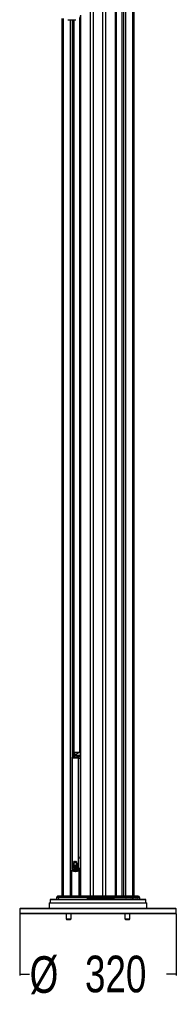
# Paper-space layout '2.5M DUO Surface Plate' of a CAD drawing. Header units: millimetres. Extents: x 20 to 18989, y 40 to 15016.
# Tile 84 of 109: x 18049 to 18689, y 1749 to 5780. Entities that reach past the tile are written whole.
import ezdxf

# ---------------------------------------------------------------- set-up
doc = ezdxf.new("R2010")
doc.units = ezdxf.units.MM
doc.layers.add('COMPONENT_GEOMETRY', color=7, linetype='Continuous')
doc.styles.add('SLDTEXTSTYLE1', font='TXT', dxfattribs={"width": 0.75})
doc.dimstyles.new('SLDDIMSTYLE1', dxfattribs={"dimtxt": 150, "dimasz": 6.604, "dimexe": 0, "dimexo": 0.0625, "dimgap": 37.5, "dimtad": 0, "dimtih": 1, "dimtoh": 1, "dimdec": 1, "dimlfac": 0.5, "dimrnd": 1e-09, "dimzin": 12, "dimdsep": 46, "dimtxsty": 'SLDTEXTSTYLE1', "dimsah": 1, "dimcen": 0.09, "dimadec": 0, "dimazin": 3, "dimtfac": 1, "dimtdec": 1, "dimtofl": 0, "dimtmove": 0, "dimatfit": 3, "dimfxl": 1, "dimfrac": 2, "dimtolj": 1, "dimtzin": 12, "dimarcsym": 0})

# ---------------------------------------------------------------- blocks, each defined once
blk = doc.blocks.new('_D_12')
at = {"layer": 'COMPONENT_GEOMETRY', "color": 7, "ltscale": 2}
for p, q in [((18048.6, 2119), (18048.6, 1866.1)), ((18688.6, 2119), (18688.6, 1866.1)), ((18048.6, 1872.5), (18089.2, 1872.5)), ((18688.6, 1872.5), (18647.9, 1872.5))]:
    blk.add_line(p, q, dxfattribs=at)
for points in [[(18048.6, 1872.5), (18055.2, 1871.5), (18055.2, 1873.5)], [(18688.6, 1872.5), (18681.9, 1873.5), (18681.9, 1871.5)]]:
    blk.add_solid(points, dxfattribs=at)
at = {"layer": 'COMPONENT_GEOMETRY', "color": 7, "ltscale": 2, "char_height": 150, "attachment_point": 1, "style": 'SLDTEXTSTYLE1'}
for s, insert in [('%%c', (18089.2, 1945.6)), ('320', (18315.4, 1947.9))]:
    blk.add_mtext(s, dxfattribs=dict(at, insert=insert))

psp = doc.layouts.new('2.5M DUO Surface Plate')

# ---------------------------------------------------------------- linework, layer by layer
at = {"color": 8, "linetype": 'Continuous', "lineweight": 25, "ltscale": 2}
for p, q in [((18337.5, 2191.49), (18337.5, 7939.49)), ((18348.58, 7939.49), (18348.58, 2191.49)), ((18388.53, 2191.49), (18388.53, 7939.49)), ((18399.6, 7939.49), (18399.6, 2191.49)), ((18439.7, 2191.49), (18439.7, 7939.49)), ((18466.66, 7939.49), (18466.66, 2191.49)), ((18474.44, 2191.49), (18474.44, 7939.49)), ((18480.62, 7939.49), (18480.62, 2191.49)), ((18511.1, 2191.49), (18511.1, 7939.49)), ((18442.98, 6551.97), (18442.98, 2191.49)), ((18226, 5783.91), (18226, 2191.49)), ((18256.49, 2191.49), (18256.49, 5779.56)), ((18262.66, 5779.56), (18262.66, 2761.38)), ((18270.44, 2768.25), (18270.44, 5779.56)), ((18294.12, 2780.49), (18294.12, 5788.89)), ((18297.4, 5797.77), (18297.4, 2191.49)), ((18261.59, 2756.57), (18262.9, 2756.57)), ((18271.6, 2779.49), (18270.87, 2779.49)), ((18271.6, 2768.84), (18271.6, 2779.49)), ((18292.41, 2779.49), (18272.99, 2779.49)), ((18272.99, 2779.49), (18272.99, 2769.56)), ((18296.02, 2779.53), (18292.99, 2779.53)), ((18296.02, 2780.33), (18294.2, 2780.05)), ((18294.68, 2767.32), (18296.02, 2768)), ((18261.59, 2347.5), (18262.9, 2347.5)), ((18295.59, 2347.5), (18296.02, 2353.98)), ((18262.57, 2297.81), (18263.82, 2297.22)), ((18262.66, 2303.03), (18262.66, 2297.99)), ((18272.28, 2330.63), (18272.16, 2330.63)), ((18276.39, 2333.51), (18276.25, 2333.51)), ((18260.03, 2295.96), (18260.54, 2295.96)), ((18260.54, 2295.96), (18260.54, 2191.49)), ((18291.28, 2191.49), (18291.28, 2295.96)), ((18293.93, 2295.96), (18293.93, 2191.49)), ((18563.42, 2177.52), (18173.68, 2177.52)), ((18436.37, 2179.46), (18412.76, 2179.46)), ((18484.08, 2179.46), (18482.15, 2179.46)), ((18503.71, 2179.46), (18503, 2179.46)), ((18513.61, 2179.46), (18507.72, 2179.46)), ((18525, 2179.46), (18523.32, 2179.46)), ((18530.88, 2179.46), (18532.68, 2179.46)), ((18536.9, 2179.46), (18538.2, 2179.46))]:
    psp.add_line(p, q, dxfattribs=at)
at = {"color": 7, "linetype": 'Continuous', "lineweight": 25, "ltscale": 2}
for p, q in [((18441.09, 2191.49), (18441.09, 7939.49)), ((18466.23, 7939.49), (18466.23, 2191.49)), ((18514.45, 7939.49), (18514.45, 2191.49)), ((18222.66, 2191.49), (18222.66, 5785.05)), ((18245.82, 5779.56), (18277.39, 5779.56)), ((18270.87, 2768.46), (18270.87, 5779.56)), ((18296.02, 5794.7), (18296.02, 2191.49)), ((18261.59, 2756.57), (18261.59, 2347.5)), ((18262.9, 2756.57), (18262.9, 2347.5)), ((18287.38, 2776.95), (18268.15, 2767.07)), ((18292.99, 2779.53), (18269.23, 2767.32)), ((18294.68, 2767.32), (18269.23, 2767.32)), ((18270.87, 2780.49), (18272.3, 2780.49)), ((18271.6, 2779.49), (18272.99, 2779.49)), ((18272.3, 2780.49), (18296.02, 2780.49)), ((18288.68, 2756.57), (18295.59, 2756.57)), ((18288.68, 2347.5), (18288.68, 2756.57)), ((18291.35, 2778.99), (18289.99, 2778.99)), ((18291.91, 2779.28), (18290.86, 2778.74)), ((18293.41, 2779.92), (18291.91, 2779.28)), ((18295.59, 2756.57), (18295.59, 2347.5)), ((18295.59, 2347.5), (18288.68, 2347.5)), ((18267.66, 2298.21), (18261.95, 2297.96)), ((18266.02, 2316.59), (18266.04, 2316.59)), ((18266.03, 2319.01), (18266.17, 2319.01)), ((18266.03, 2319.01), (18266.05, 2319.01)), ((18266.04, 2316.59), (18266.05, 2319.01)), ((18270.67, 2318.72), (18266.04, 2316.59)), ((18266.05, 2319.01), (18270.24, 2319.67)), ((18266.12, 2319.8), (18266.5, 2322.11)), ((18270.24, 2319.67), (18266.12, 2319.8)), ((18266.12, 2315.6), (18270.67, 2318.72)), ((18266.59, 2312.93), (18266.12, 2315.6)), ((18266.16, 2316.59), (18266.3, 2316.59)), ((18266.17, 2319.01), (18266.18, 2319.01)), ((18266.38, 2315.6), (18266.24, 2315.6)), ((18266.49, 2322.11), (18266.5, 2322.11)), ((18266.5, 2322.11), (18269.82, 2321.02)), ((18266.58, 2312.93), (18266.59, 2312.93)), ((18271.19, 2317.96), (18266.59, 2312.93)), ((18266.63, 2322.11), (18266.78, 2322.11)), ((18269.82, 2321.02), (18266.69, 2322.85)), ((18266.73, 2312.93), (18266.87, 2312.93)), ((18266.85, 2311.98), (18271.19, 2317.96)), ((18267.95, 2309.31), (18266.85, 2311.98)), ((18266.86, 2311.98), (18266.85, 2311.98)), ((18267.14, 2311.98), (18267, 2311.98)), ((18270.31, 2306.13), (18268.48, 2308.39)), ((18268.53, 2308.39), (18268.48, 2308.39)), ((18268.66, 2319.61), (18268.8, 2319.61)), ((18268.81, 2308.39), (18268.67, 2308.39)), ((18268.83, 2334.32), (18269.45, 2333.76)), ((18268.97, 2334.32), (18269.37, 2333.95)), ((18269.9, 2321.02), (18269.82, 2321.02)), ((18270.33, 2319.67), (18270.24, 2319.67)), ((18270.25, 2319.64), (18270.61, 2319.67)), ((18270.77, 2318.72), (18270.67, 2318.72)), ((18273.56, 2304.17), (18271.09, 2305.46)), ((18271.2, 2305.46), (18271.09, 2305.46)), ((18271.11, 2317.51), (18271.44, 2317.96)), ((18271.3, 2317.96), (18271.19, 2317.96)), ((18271.48, 2305.46), (18271.34, 2305.46)), ((18271.8, 2317.27), (18271.68, 2317.27)), ((18271.73, 2316.65), (18271.94, 2317.27)), ((18272.16, 2330.63), (18274.93, 2331.79)), ((18272.54, 2316.69), (18272.41, 2316.69)), ((18272.76, 2316.1), (18272.82, 2316.69)), ((18273.05, 2332.74), (18273.19, 2332.74)), ((18273.49, 2316.08), (18273.36, 2316.08)), ((18274.62, 2316.55), (18274.76, 2316.55)), ((18274.76, 2316.08), (18274.62, 2316.08)), ((18277.55, 2304.12), (18274.62, 2303.93)), ((18274.76, 2303.93), (18274.62, 2303.93)), ((18274.97, 2329.93), (18274.78, 2329.93)), ((18275.07, 2331.79), (18274.93, 2331.79)), ((18275.04, 2329.92), (18275.33, 2329.85)), ((18276.53, 2333.51), (18275.96, 2333.26)), ((18276.39, 2316.37), (18276.25, 2316.37)), ((18277.71, 2333.62), (18276.67, 2333.51)), ((18278.08, 2317.82), (18277.95, 2317.82)), ((18281.51, 2306.57), (18278.57, 2304.49)), ((18278.7, 2304.49), (18278.84, 2304.49)), ((18278.84, 2304.49), (18278.98, 2304.49)), ((18279.06, 2320.47), (18279.2, 2320.47)), ((18279.22, 2331.2), (18279.1, 2331.2)), ((18279.2, 2320.47), (18279.35, 2320.47)), ((18279.33, 2328.66), (18279.21, 2328.66)), ((18279.44, 2330.35), (18279.56, 2330.35)), ((18284.51, 2311.48), (18282.41, 2307.6)), ((18285, 2313.09), (18285.01, 2313.09)), ((18285.59, 2317.96), (18285.01, 2313.09)), ((18285.2, 2320.5), (18285.77, 2319.41)), ((18285.49, 2319.41), (18285.52, 2319.41)), ((18285.56, 2317.96), (18285.59, 2317.96)), ((18291.86, 2298.24), (18291.4, 2298.74)), ((18296.02, 2298.09), (18292.54, 2297.96)), ((18260.03, 2295.96), (18260.03, 2191.49)), ((18279.03, 2295.49), (18280.46, 2295.49)), ((18285.68, 2295.83), (18286.87, 2295.38)), ((18291.28, 2295.96), (18293.93, 2295.96)), ((18173.68, 2177.52), (18173.34, 2164.49)), ((18174.68, 2178.49), (18562.42, 2178.49)), ((18196, 2179.05), (18196, 2178.49)), ((18196.09, 2178.99), (18196.09, 2178.49)), ((18199.15, 2186.56), (18198.9, 2179.46)), ((18198.9, 2179.46), (18206.22, 2179.46)), ((18206.43, 2186.56), (18199.15, 2186.56)), ((18202.73, 2190.91), (18199.73, 2187.9)), ((18199.73, 2187.9), (18206.92, 2187.9)), ((18209.42, 2190.91), (18202.73, 2190.91)), ((18204.15, 2191.49), (18210.59, 2191.49)), ((18206.43, 2186.56), (18206.22, 2179.46)), ((18206.22, 2179.46), (18324.34, 2179.46)), ((18324.48, 2186.56), (18206.43, 2186.56)), ((18209.42, 2190.91), (18206.92, 2187.9)), ((18206.92, 2187.9), (18324.8, 2187.9)), ((18326.46, 2190.91), (18209.42, 2190.91)), ((18210.59, 2191.49), (18327.25, 2191.49)), ((18324.48, 2186.56), (18324.34, 2179.46)), ((18348.58, 2179.46), (18324.34, 2179.46)), ((18324.48, 2186.56), (18348.58, 2186.56)), ((18326.46, 2190.91), (18324.8, 2187.9)), ((18348.58, 2187.9), (18324.8, 2187.9)), ((18326.46, 2190.91), (18348.58, 2190.91)), ((18348.58, 2191.49), (18327.25, 2191.49)), ((18388.53, 2191.49), (18348.58, 2191.49)), ((18348.58, 2190.91), (18348.58, 2187.9)), ((18348.58, 2190.91), (18388.53, 2190.91)), ((18388.53, 2187.9), (18348.58, 2187.9)), ((18348.58, 2186.56), (18348.58, 2179.46)), ((18348.58, 2186.56), (18388.53, 2186.56)), ((18388.53, 2179.46), (18348.58, 2179.46)), ((18409.86, 2191.49), (18388.53, 2191.49)), ((18388.53, 2190.91), (18388.53, 2187.9)), ((18388.53, 2190.91), (18410.64, 2190.91)), ((18412.3, 2187.9), (18388.53, 2187.9)), ((18388.53, 2186.56), (18388.53, 2179.46)), ((18388.53, 2186.56), (18412.63, 2186.56)), ((18412.76, 2179.46), (18388.53, 2179.46)), ((18526.51, 2191.49), (18409.86, 2191.49)), ((18410.64, 2190.91), (18412.3, 2187.9)), ((18410.64, 2190.91), (18527.69, 2190.91)), ((18530.19, 2187.9), (18412.3, 2187.9)), ((18412.63, 2186.56), (18412.76, 2179.46)), ((18412.63, 2186.56), (18530.67, 2186.56)), ((18436.86, 2178.99), (18436.86, 2178.49)), ((18442.21, 2179.05), (18442.21, 2178.49)), ((18443.85, 2179.05), (18443.85, 2178.49)), ((18445.68, 2179.05), (18445.68, 2178.49)), ((18448.28, 2179.05), (18448.28, 2178.49)), ((18451.75, 2179.05), (18451.75, 2178.49)), ((18451.84, 2178.99), (18451.84, 2179.05)), ((18454.95, 2178.49), (18454.95, 2179.05)), ((18459.74, 2178.49), (18459.74, 2179.05)), ((18464.7, 2178.49), (18464.7, 2179.05)), ((18468.85, 2178.49), (18468.85, 2179.05)), ((18471.13, 2178.49), (18471.13, 2179.05)), ((18471.3, 2178.49), (18471.3, 2179.05)), ((18475.1, 2179.05), (18475.1, 2178.49)), ((18480.05, 2178.49), (18480.05, 2179.05)), ((18480.38, 2178.99), (18482.03, 2178.99)), ((18482.03, 2178.99), (18482.03, 2178.49)), ((18482.03, 2178.99), (18484.01, 2178.99)), ((18484.01, 2178.99), (18484.01, 2178.49)), ((18484.01, 2178.99), (18486.05, 2178.99)), ((18486.05, 2178.99), (18486.05, 2178.49)), ((18486.05, 2178.99), (18488.03, 2178.99)), ((18486.17, 2179.05), (18486.17, 2178.99)), ((18488.03, 2178.99), (18488.03, 2178.49)), ((18491.91, 2178.99), (18491.91, 2178.49)), ((18494.39, 2178.99), (18494.39, 2178.49)), ((18498.67, 2178.99), (18499.34, 2178.99)), ((18498.68, 2178.49), (18498.68, 2179.05)), ((18499.34, 2178.99), (18499.34, 2178.49)), ((18500.16, 2178.99), (18500.16, 2178.49)), ((18500.16, 2178.99), (18501.39, 2178.99)), ((18501.39, 2178.99), (18501.39, 2178.49)), ((18502.14, 2178.99), (18502.23, 2178.99)), ((18502.23, 2178.99), (18502.23, 2178.49)), ((18502.23, 2178.99), (18502.58, 2178.99)), ((18502.58, 2178.99), (18502.58, 2178.49)), ((18504, 2178.99), (18504, 2178.49)), ((18506.35, 2178.99), (18506.35, 2178.49)), ((18507.12, 2178.49), (18507.12, 2179.05)), ((18507.42, 2178.99), (18510.92, 2178.99)), ((18510.92, 2178.99), (18510.92, 2178.49)), ((18510.92, 2178.99), (18512.46, 2178.99)), ((18512.46, 2178.99), (18512.46, 2178.49)), ((18512.64, 2178.49), (18512.64, 2178.99)), ((18512.69, 2178.99), (18514.89, 2178.99)), ((18514, 2179.05), (18514, 2178.99)), ((18514.74, 2179.05), (18514.74, 2178.99)), ((18514.89, 2178.99), (18514.89, 2178.49)), ((18515.58, 2178.99), (18515.58, 2178.49)), ((18515.58, 2178.99), (18517.19, 2178.99)), ((18517.19, 2178.99), (18517.19, 2178.49)), ((18518.56, 2179.05), (18518.56, 2178.49)), ((18522.53, 2178.49), (18522.53, 2179.05)), ((18522.88, 2178.99), (18526.8, 2178.99)), ((18526.51, 2191.49), (18532.95, 2191.49)), ((18526.8, 2178.99), (18526.8, 2178.49)), ((18526.8, 2178.99), (18527.21, 2178.99)), ((18527.21, 2178.99), (18527.21, 2178.49)), ((18527.21, 2178.99), (18527.6, 2178.99)), ((18527.6, 2178.99), (18527.6, 2178.49)), ((18527.69, 2190.91), (18530.19, 2187.9)), ((18534.37, 2190.91), (18527.69, 2190.91)), ((18528.45, 2178.49), (18528.45, 2179.05)), ((18530.19, 2187.9), (18537.37, 2187.9)), ((18530.67, 2186.56), (18530.88, 2179.46)), ((18537.96, 2186.56), (18530.67, 2186.56)), ((18533.38, 2178.99), (18533.38, 2178.49)), ((18534.37, 2190.91), (18537.37, 2187.9)), ((18535.3, 2178.49), (18535.3, 2179.05)), ((18537.96, 2186.56), (18538.2, 2179.46)), ((18541.1, 2178.49), (18541.1, 2179.05)), ((18563.76, 2164.49), (18563.42, 2177.52)), ((18051.55, 2142.49), (18048.55, 2139.49)), ((18048.55, 2139.49), (18048.55, 2121.49)), ((18688.55, 2139.49), (18048.55, 2139.49)), ((18051.55, 2142.49), (18685.55, 2142.49)), ((18170.55, 2164.49), (18168.55, 2162.49)), ((18168.55, 2162.49), (18168.55, 2142.49)), ((18568.55, 2162.49), (18168.55, 2162.49)), ((18170.55, 2164.49), (18566.55, 2164.49)), ((18568.55, 2162.49), (18566.55, 2164.49)), ((18568.55, 2142.49), (18568.55, 2162.49)), ((18688.55, 2139.49), (18685.55, 2142.49)), ((18688.55, 2121.49), (18688.55, 2139.49)), ((18048.55, 2121.49), (18051.55, 2118.49)), ((18048.55, 2121.49), (18688.55, 2121.49)), ((18685.55, 2118.49), (18051.55, 2118.49)), ((18238.34, 2118.49), (18238.34, 2098.15)), ((18238.34, 2098.15), (18240, 2096.49)), ((18238.34, 2098.15), (18258.34, 2098.15)), ((18240, 2096.49), (18256.69, 2096.49)), ((18256.69, 2096.49), (18258.34, 2098.15)), ((18258.34, 2098.15), (18258.34, 2118.49)), ((18478.76, 2118.49), (18478.76, 2098.15)), ((18478.76, 2098.15), (18480.42, 2096.49)), ((18478.76, 2098.15), (18498.76, 2098.15)), ((18480.42, 2096.49), (18497.1, 2096.49)), ((18497.1, 2096.49), (18498.76, 2098.15)), ((18498.76, 2098.15), (18498.76, 2118.49)), ((18685.55, 2118.49), (18688.55, 2121.49))]:
    psp.add_line(p, q, dxfattribs=at)
at = {"color": 8, "linetype": 'Continuous', "lineweight": 25, "ltscale": 2, "flags": 128}
for points in [[(18268.15, 2767.07), (18268.56, 2767.23), (18269.23, 2767.32)], [(18294.68, 2767.32), (18295.4, 2767.23), (18296.02, 2767.01)], [(18261.95, 2297.96), (18262.21, 2297.94), (18262.57, 2297.81)], [(18291.28, 2295.96), (18291.2, 2296.33), (18291.17, 2296.68), (18291.2, 2297), (18291.28, 2297.28), (18291.42, 2297.51), (18291.6, 2297.68), (18291.65, 2297.71)], [(18292.67, 2298.41), (18292.35, 2298.29), (18291.86, 2298.24)], [(18293.93, 2295.96), (18293.88, 2296.44), (18293.76, 2296.9), (18293.56, 2297.3), (18293.31, 2297.62), (18293.02, 2297.84), (18292.71, 2297.95), (18292.54, 2297.96)]]:
    psp.add_lwpolyline(points, dxfattribs=at)
at = {"color": 7, "linetype": 'Continuous', "lineweight": 25, "ltscale": 2, "flags": 128}
for points in [[(18270.26, 2321.19), (18270.04, 2322.72), (18270.18, 2324.9), (18270.81, 2326.91), (18271.86, 2328.52), (18273.23, 2329.56), (18274.76, 2329.92)], [(18270.44, 2318.34), (18270.48, 2318.36), (18271.05, 2318.72)], [(18270.87, 2317.03), (18271.04, 2317.24), (18271.58, 2317.96)], [(18273.33, 2332.74), (18272.62, 2332.78), (18272.34, 2332.81)], [(18273.33, 2332.74), (18272.62, 2332.78), (18272.34, 2332.81)], [(18323.79, 2178.49), (18323.89, 2178.51), (18323.99, 2178.56), (18324.09, 2178.65), (18324.17, 2178.77), (18324.24, 2178.92), (18324.29, 2179.08), (18324.33, 2179.27), (18324.34, 2179.46)], [(18348.58, 2190.91), (18348.58, 2191.04), (18348.58, 2191.15), (18348.58, 2191.26), (18348.58, 2191.34), (18348.58, 2191.4), (18348.58, 2191.45), (18348.58, 2191.48), (18348.58, 2191.49)], [(18348.58, 2186.56), (18348.58, 2186.75), (18348.58, 2186.93), (18348.58, 2187.11), (18348.58, 2187.29), (18348.58, 2187.46), (18348.58, 2187.61), (18348.58, 2187.76), (18348.58, 2187.9)], [(18348.58, 2178.49), (18348.58, 2178.51), (18348.58, 2178.56), (18348.58, 2178.65), (18348.58, 2178.77), (18348.58, 2178.92), (18348.58, 2179.08), (18348.58, 2179.27), (18348.58, 2179.46)], [(18388.53, 2191.49), (18388.53, 2191.48), (18388.53, 2191.45), (18388.53, 2191.4), (18388.53, 2191.34), (18388.53, 2191.26), (18388.53, 2191.15), (18388.53, 2191.04), (18388.53, 2190.91)], [(18388.53, 2186.56), (18388.53, 2186.75), (18388.53, 2186.93), (18388.53, 2187.11), (18388.53, 2187.29), (18388.53, 2187.46), (18388.53, 2187.61), (18388.53, 2187.76), (18388.53, 2187.9)], [(18388.53, 2178.49), (18388.53, 2178.51), (18388.53, 2178.56), (18388.53, 2178.65), (18388.53, 2178.77), (18388.53, 2178.92), (18388.53, 2179.08), (18388.53, 2179.27), (18388.53, 2179.46)], [(18413.32, 2178.49), (18413.21, 2178.51), (18413.11, 2178.56), (18413.01, 2178.65), (18412.93, 2178.77), (18412.86, 2178.92), (18412.81, 2179.08), (18412.78, 2179.27), (18412.76, 2179.46)]]:
    psp.add_lwpolyline(points, dxfattribs=at)
at = {"color": 8, "linetype": 'Continuous', "lineweight": 25, "ltscale": 4}
for centre, radius, start, end in [((18265.01, 2761.97), 1.79, 83.79454, 140.63444), ((18289.78, 2755.51), 8.29, 41.21612, 83.93767), ((18292.96, 2777.2), 2.33, 89.43986, 116.90227), ((18294.19, 2777.63), 2.42, 89.81856, 108.79612), ((18263.13, 2299.54), 6.68, 88.55487, 99.84892), ((18268.21, 2302.02), 3.76, 158.48896, 231.72077), ((18532.03, 2179.48), 1.15, 181.43348, 206.00405)]:
    psp.add_arc(centre, radius, start, end, dxfattribs=at)
at = {"color": 7, "linetype": 'Continuous', "lineweight": 25, "ltscale": 4}
for centre, radius, start, end in [((18274.73, 2757.06), 11.64, 118.20232, 144.93845), ((18272.48, 2779.62), 0.893, 101.44244, 188.03763), ((18272.11, 2779.62), 0.89, 351.50503, 77.56937), ((18290.55, 2769.12), 9.89, 93.25692, 148.86876), ((18300.18, 2757.06), 11.64, 118.20232, 144.93845), ((18297.12, 2771.52), 9.01, 108.88183, 117.2643), ((18262.03, 2295.96), 2, 92.50059, 180), ((18262.86, 2295.46), 2.37, 96.94447, 167.85211), ((18285.54, 2317.7), 19.55, 176.16291, 183.25956), ((18261.73, 2332.53), 16.51, 285.03225, 303.19023), ((18266.15, 2332.51), 13.5, 269.49058, 288.02581), ((18284.74, 2317.79), 18.75, 166.68474, 173.83114), ((18268.8, 2338.67), 19.07, 261.84626, 274.58912), ((18259.17, 2331.05), 16.93, 294.16442, 313.26497), ((18284.64, 2317.6), 18.65, 186.15528, 194.49559), ((18285.68, 2317.7), 19.55, 176.16291, 183.25956), ((18261.88, 2332.53), 16.51, 285.03225, 303.19023), ((18266.29, 2332.51), 13.5, 269.49058, 288.02581), ((18284.88, 2317.79), 18.75, 166.68474, 173.83114), ((18268.94, 2338.67), 19.07, 261.84626, 274.58912), ((18259.31, 2331.05), 16.93, 294.16442, 313.26497), ((18284.79, 2317.6), 18.65, 186.15528, 194.49559), ((18266.43, 2332.51), 13.5, 269.49058, 288.02581), ((18269.08, 2338.55), 18.94, 261.82102, 270.029), ((18259.45, 2331.05), 16.93, 294.16442, 313.26497), ((18284.93, 2317.6), 18.65, 186.15528, 194.49559), ((18272.83, 2336.17), 15.43, 245.75182, 259.06103), ((18248.99, 2334.13), 27.56, 309.69001, 324.05736), ((18272.97, 2336.17), 15.43, 245.75182, 259.06103), ((18278.86, 2320), 12.51, 121.7828, 166.83741), ((18278.76, 2340.42), 21.33, 235.50554, 245.44773), ((18249.13, 2334.13), 27.56, 309.69001, 324.05736), ((18249.34, 2333.9), 27.24, 309.64956, 322.13314), ((18273.19, 2336.39), 15.66, 245.80833, 255.86533), ((18279.01, 2320), 12.51, 121.7828, 166.83741), ((18278.91, 2340.42), 21.33, 235.50554, 245.44773), ((18247.49, 2331), 27.15, 315.52212, 331.28047), ((18281.94, 2316.78), 15.82, 197.63703, 208.15376), ((18247.63, 2331), 27.15, 315.52212, 331.28047), ((18282.08, 2316.78), 15.82, 197.63703, 208.15376), ((18247.77, 2331), 27.15, 315.52212, 331.28047), ((18282.22, 2316.78), 15.82, 197.63703, 208.15376), ((18243.33, 2326), 29.78, 325.90295, 342.94236), ((18243.89, 2325.76), 29.29, 325.83461, 339.96793), ((18236.87, 2325.06), 35.78, 332.22683, 347.42422), ((18278.43, 2314.68), 11.73, 212.44673, 226.81506), ((18237.01, 2325.06), 35.78, 332.22683, 347.42422), ((18278.65, 2314.73), 11.82, 212.47415, 225.41544), ((18274.57, 2339.81), 8.04, 223.05158, 273.56719), ((18273.17, 2339.92), 7.17, 231.2911, 296.67785), ((18237.15, 2325.06), 35.78, 332.22683, 347.42422), ((18278.72, 2314.68), 11.73, 212.44673, 226.81506), ((18268.94, 2338.67), 19.06, 269.99633, 274.58646), ((18273.59, 2340.24), 7.5, 232.04865, 269.14678), ((18218.58, 2322.09), 54.23, 342.87642, 354.28154), ((18218.92, 2322.04), 54.02, 342.86606, 353.00598), ((18240.99, 2327.01), 32.58, 337.41829, 342.60016), ((18231.37, 2315.92), 41.17, 345.29297, 1.07423), ((18276.15, 2312), 8.2, 232.81227, 252.54633), ((18231.51, 2315.92), 41.17, 345.29297, 1.07423), ((18231.65, 2315.92), 41.17, 345.29297, 1.07423), ((18276.44, 2312), 8.2, 232.81227, 252.54633), ((18279.19, 2317.91), 14.48, 106.54274, 118.52169), ((18279.33, 2317.91), 14.48, 106.54274, 118.52169), ((18234.1, 2305.85), 40.7, 357.30619, 14.56746), ((18232.37, 2309.44), 41.66, 352.74267, 9.1805), ((18234.24, 2305.85), 40.7, 357.30619, 14.56746), ((18234.38, 2305.85), 40.7, 357.30619, 14.56746), ((18232.44, 2309.44), 41.72, 352.75002, 7.16477), ((18243.1, 2298.85), 36.05, 8.99613, 28.55309), ((18238.84, 2300.96), 38.97, 4.65728, 22.83344), ((18275.77, 2310.84), 6.98, 261.63465, 285.86361), ((18243.24, 2298.85), 36.05, 8.99613, 28.55309), ((18274.58, 2320.64), 4.1, 276.12739, 324.94858), ((18243.38, 2298.85), 36.05, 8.99613, 28.55309), ((18238.67, 2300.91), 39.29, 4.69534, 20.88787), ((18259.13, 2297.92), 25.27, 22.51979, 46.90216), ((18252.27, 2297.29), 30.75, 17.55942, 38.349), ((18259.27, 2297.92), 25.27, 22.51979, 46.90216), ((18259.41, 2297.92), 25.27, 22.51979, 46.90216), ((18252.18, 2297.19), 31, 17.60244, 37.01854), ((18269.99, 2298.56), 20.89, 44.0604, 67.21861), ((18263.42, 2296.5), 25.87, 35.37381, 55.49599), ((18270.13, 2298.56), 20.89, 44.0604, 67.21861), ((18270.27, 2298.56), 20.89, 44.0604, 67.21861), ((18263.49, 2296.44), 25.97, 35.39367, 54.83259), ((18274.89, 2312.84), 9.18, 294.50967, 316.8935), ((18276.49, 2304.18), 16.49, 56.65297, 81.03188), ((18276.63, 2304.18), 16.49, 56.65297, 81.03188), ((18245.47, 2299.46), 44.71, 26.50214, 40.77611), ((18245.61, 2299.46), 44.71, 26.50214, 40.77611), ((18246.31, 2299.88), 44.01, 29.13212, 40.83135), ((18240.75, 2302.69), 47.76, 20.49913, 33.31406), ((18276.66, 2303.96), 16.74, 56.74016, 76.11861), ((18240.89, 2302.69), 47.76, 20.49913, 33.31406), ((18270.81, 2316.24), 14.51, 323.44218, 340.82792), ((18270.95, 2316.24), 14.51, 323.44218, 340.82792), ((18266.45, 2317.68), 19.11, 346.09441, 0.83803), ((18266.59, 2317.68), 19.11, 346.09441, 0.83803), ((18292.59, 2304.63), 6.01, 191.83708, 258.54505), ((18295.52, 2496.32), 190.24, 267.80964, 270.1573), ((18292.62, 2295.96), 2, 92.17406, 118.84934), ((18174.68, 2177.49), 1, 90, 178.5), ((18197.9, 2179.49), 1, 270, 358), ((18201.15, 2186.49), 2, 135, 178), ((18204.15, 2189.49), 2, 90, 135), ((18205.3, 2179.41), 0.921, 275.49035, 2.97626), ((18208.64, 2186.52), 2.21, 141.2019, 178.9958), ((18210.63, 2189.95), 1.54, 91.16368, 141.73675), ((18327.43, 2186.56), 2.95, 152.90347, 180.01596), ((18327.36, 2190.53), 0.967, 96.39593, 157.18679), ((18409.75, 2190.53), 0.967, 22.81321, 83.60407), ((18409.68, 2186.56), 2.95, 359.98404, 27.09653), ((18526.48, 2189.95), 1.54, 38.26325, 88.83632), ((18528.47, 2186.52), 2.21, 1.0042, 38.7981), ((18532.95, 2189.49), 2, 45, 90), ((18535.96, 2186.49), 2, 2, 45), ((18539.2, 2179.49), 1, 182, 210.68315), ((18562.42, 2177.49), 1, 1.5, 90)]:
    psp.add_arc(centre, radius, start, end, dxfattribs=at)
at = {"color": 8, "linetype": 'Continuous', "lineweight": 25, "ltscale": 4}
for centre, major_axis, ratio, start_param, end_param in [((18058.62, 2348.62), (536.8, 0), 0.1023206, 5.1021086, 5.1131128), ((18283.81, 2342.57), (6.6, 46.86), 0.7000837, 3.2399493, 3.5833907), ((18059.94, 2348.62), (615.89, 0), 0.0924282, 5.1021086, 5.1057722)]:
    psp.add_ellipse(centre, major_axis=major_axis, ratio=ratio, start_param=start_param, end_param=end_param, dxfattribs=at)
at = {"color": 7, "linetype": 'Continuous', "lineweight": 25, "ltscale": 2}
for points, knots in [([(18263.64, 2763.1), (18263.61, 2763.06), (18263.07, 2762.48), (18262.4, 2760.98), (18261.69, 2758.81), (18261.65, 2757.28), (18261.63, 2756.57)], [0, 0, 0, 0, 0.0212103, 0.3537525, 0.6987575, 1, 1, 1, 1]), ([(18265.2, 2763.75), (18265.09, 2763.6), (18264.4, 2762.65), (18263.27, 2760.35), (18263.03, 2757.9), (18262.9, 2756.57)], [0, 0, 0, 0, 0.0809631, 0.5029483, 1, 1, 1, 1]), ([(18288.68, 2756.57), (18287.34, 2756.5), (18282.99, 2756.26), (18274.24, 2756), (18267.17, 2756.36), (18262.9, 2756.57)], [0, 0, 0, 0, 0.149319, 0.4868131, 1, 1, 1, 1]), ([(18268.15, 2767.07), (18267.63, 2766.77), (18266.34, 2766.03), (18264.83, 2764.65), (18263.95, 2763.52), (18263.62, 2763.1)], [0, 0, 0, 0, 0.3024858, 0.7455661, 1, 1, 1, 1]), ([(18265.2, 2763.75), (18267.18, 2763.41), (18271.14, 2762.73), (18278.19, 2762.41), (18284.76, 2762.9), (18289.21, 2763.54), (18290.66, 2763.75)], [0, 0, 0, 0, 0.2612514, 0.5245178, 0.8454398, 1, 1, 1, 1]), ([(18290.87, 2778.72), (18290.72, 2778.64), (18290.46, 2778.51), (18290.03, 2778.18), (18288.98, 2777.69), (18288.06, 2777.26), (18287.39, 2776.94)], [0, 0, 0, 0, 0.257965, 0.4557255, 0.6035362, 1, 1, 1, 1]), ([(18288.68, 2756.57), (18288.76, 2757.9), (18288.92, 2760.35), (18289.93, 2762.65), (18290.56, 2763.6), (18290.66, 2763.75)], [0, 0, 0, 0, 0.4970517, 0.9190369, 1, 1, 1, 1]), ([(18296.02, 2780.39), (18295.51, 2780.36), (18294.62, 2780.32), (18293.79, 2780.01), (18293.43, 2779.87)], [0, 0, 0, 0, 0.5618671, 1, 1, 1, 1]), ([(18261.64, 2347.5), (18261.63, 2341.05), (18261.62, 2327.25), (18261.88, 2313.46), (18262.02, 2306.12)], [0, 0, 0, 0, 0.4679221, 1, 1, 1, 1]), ([(18262.9, 2347.5), (18262.91, 2342.4), (18262.93, 2328.64), (18263.16, 2314.88), (18263.3, 2306.22)], [0, 0, 0, 0, 0.370217, 1, 1, 1, 1]), ([(18288.25, 2306.22), (18288.4, 2314.88), (18288.64, 2328.64), (18288.67, 2342.4), (18288.68, 2347.5)], [0, 0, 0, 0, 0.629783, 1, 1, 1, 1]), ([(18261.99, 2306.13), (18261.99, 2306.1), (18261.95, 2305.31), (18262.27, 2303.72), (18263.14, 2301.66), (18264.4, 2300.05), (18265.44, 2299.39), (18265.9, 2299.1)], [0, 0, 0, 0, 0.0109625, 0.2765344, 0.5563469, 0.8032371, 1, 1, 1, 1]), ([(18263.3, 2306.22), (18263.32, 2305.96), (18263.36, 2305.36), (18263.63, 2304.59), (18264.08, 2303.86), (18264.47, 2303.57), (18264.71, 2303.4)], [0, 0, 0, 0, 0.20845111, 0.48516536, 0.68641014, 1, 1, 1, 1]), ([(18263.82, 2297.22), (18265.29, 2296.45), (18268.67, 2294.68), (18274.5, 2293.56), (18280.68, 2293.74), (18286.63, 2295.15), (18290.25, 2296.92), (18292.08, 2297.81)], [0, 0, 0, 0, 0.1695936, 0.3912585, 0.6193821, 0.8077471, 1, 1, 1, 1]), ([(18264.71, 2303.4), (18265.07, 2303.2), (18266.92, 2302.18), (18270.48, 2300.89), (18275.62, 2300.29), (18281.14, 2300.91), (18284.83, 2302.56), (18286.71, 2303.4)], [0, 0, 0, 0, 0.0537254, 0.2738875, 0.5002054, 0.745778, 1, 1, 1, 1]), ([(18265.88, 2299.07), (18267.1, 2298.43), (18269.55, 2297.15), (18273.47, 2296.03), (18276.73, 2295.47), (18278.69, 2295.55), (18279.29, 2295.57)], [0, 0, 0, 0, 0.29069, 0.5816429, 0.872772, 1, 1, 1, 1]), ([(18266.69, 2322.85), (18267.18, 2324.23), (18268.17, 2327), (18270.28, 2329.45), (18271.71, 2330.35), (18272.16, 2330.63)], [0, 0, 0, 0, 0.4088188, 0.8176277, 1, 1, 1, 1]), ([(18271.68, 2317.27), (18271.19, 2315.85), (18270.18, 2312.95), (18268.7, 2310.54), (18267.95, 2309.31)], [0, 0, 0, 0, 0.4921363, 1, 1, 1, 1]), ([(18268.48, 2308.39), (18269.13, 2309.75), (18270.45, 2312.52), (18271.27, 2315.67), (18271.68, 2317.27)], [0, 0, 0, 0, 0.4929531, 1, 1, 1, 1]), ([(18268.63, 2334.32), (18269.61, 2333.74), (18271.57, 2332.58), (18274.28, 2332.68), (18275.78, 2333.31), (18276.25, 2333.51)], [0, 0, 0, 0, 0.40731149, 0.81462962, 1, 1, 1, 1]), ([(18274.93, 2331.79), (18273.79, 2331.83), (18271.53, 2331.9), (18269.6, 2333.52), (18268.63, 2334.32)], [0, 0, 0, 0, 0.4994666, 1, 1, 1, 1]), ([(18274.62, 2329.92), (18274.09, 2329.85), (18273.03, 2329.7), (18271.63, 2328.55), (18270.57, 2326.85), (18269.97, 2324.73), (18269.89, 2322.45), (18270.33, 2320.25), (18271.26, 2318.39), (18272.57, 2317.08), (18274.11, 2316.46), (18275.72, 2316.6), (18277.21, 2317.5), (18278.32, 2318.88), (18278.76, 2320.01), (18278.94, 2320.47)], [0, 0, 0, 0, 0.0786963, 0.1573915, 0.2360909, 0.3148007, 0.3934984, 0.4721792, 0.550866, 0.6295728, 0.7082788, 0.7869751, 0.8656636, 0.9443566, 1, 1, 1, 1]), ([(18272.41, 2316.69), (18272.19, 2314.89), (18271.74, 2311.27), (18270.79, 2307.85), (18270.31, 2306.13)], [0, 0, 0, 0, 0.4954074, 1, 1, 1, 1]), ([(18271.09, 2305.46), (18271.49, 2307.25), (18272.31, 2310.9), (18272.38, 2314.74), (18272.41, 2316.69)], [0, 0, 0, 0, 0.4907587, 1, 1, 1, 1]), ([(18273.36, 2316.08), (18273.56, 2314.46), (18273.98, 2311.18), (18273.89, 2307.15), (18273.63, 2304.83), (18273.56, 2304.17)], [0, 0, 0, 0, 0.41092386, 0.83375908, 1, 1, 1, 1]), ([(18274.62, 2303.93), (18274.63, 2305.56), (18274.67, 2308.88), (18274.11, 2312.96), (18273.55, 2315.31), (18273.36, 2316.08)], [0, 0, 0, 0, 0.39547912, 0.80240946, 1, 1, 1, 1]), ([(18279.21, 2328.66), (18279.1, 2328.73), (18278.77, 2328.95), (18277.99, 2328.87), (18277, 2329.32), (18275.84, 2329.86), (18275.03, 2329.9), (18274.62, 2329.92)], [0, 0, 0, 0, 0.0766786, 0.2283283, 0.480719, 0.7367172, 1, 1, 1, 1]), ([(18274.62, 2316.08), (18275.18, 2314.61), (18276.32, 2311.63), (18277.19, 2307.53), (18277.46, 2304.98), (18277.55, 2304.12)], [0, 0, 0, 0, 0.39255261, 0.79649078, 1, 1, 1, 1]), ([(18278.57, 2304.49), (18278.25, 2306.07), (18277.59, 2309.29), (18276.15, 2313.14), (18275.03, 2315.29), (18274.62, 2316.08)], [0, 0, 0, 0, 0.3811394, 0.7733008, 1, 1, 1, 1]), ([(18274.76, 2329.92), (18275.62, 2329.73), (18276.85, 2329.44), (18278.22, 2328.9), (18278.91, 2328.92), (18279.19, 2328.75), (18279.33, 2328.66)], [0, 0, 0, 0, 0.5598874, 0.8057962, 0.9035606, 1, 1, 1, 1]), ([(18274.9, 2329.92), (18275.48, 2329.88), (18276.55, 2329.79), (18277.77, 2328.97), (18278.67, 2328.92), (18279.17, 2328.89), (18279.39, 2328.72), (18279.47, 2328.66)], [0, 0, 0, 0, 0.3699321, 0.6829786, 0.8410309, 0.9422539, 1, 1, 1, 1]), ([(18276.25, 2333.51), (18276.68, 2333.62), (18277.48, 2333.83), (18278.68, 2333.49), (18279.65, 2332.63), (18280.33, 2331.39), (18280.66, 2330.08), (18280.59, 2329.25), (18280.56, 2328.92)], [0, 0, 0, 0, 0.2033049, 0.3772317, 0.5573781, 0.7229111, 0.8900663, 1, 1, 1, 1]), ([(18276.25, 2316.37), (18277.08, 2315.24), (18278.78, 2312.95), (18280.46, 2309.52), (18281.25, 2307.29), (18281.51, 2306.57)], [0, 0, 0, 0, 0.3959351, 0.8033569, 1, 1, 1, 1]), ([(18282.41, 2307.6), (18281.79, 2308.85), (18280.54, 2311.39), (18278.39, 2314.28), (18276.87, 2315.77), (18276.25, 2316.37)], [0, 0, 0, 0, 0.3664215, 0.7434704, 1, 1, 1, 1]), ([(18280.66, 2328.92), (18280.69, 2329.3), (18280.75, 2330.05), (18280.41, 2331.51), (18279.54, 2333.02), (18277.98, 2333.89), (18276.92, 2333.64), (18276.39, 2333.51)], [0, 0, 0, 0, 0.1258734, 0.2511602, 0.5007253, 0.7496375, 1, 1, 1, 1]), ([(18277.3, 2329.32), (18277.4, 2329.29), (18277.88, 2329.17), (18278.5, 2328.9), (18279.19, 2328.92), (18279.47, 2328.75), (18279.61, 2328.66)], [0, 0, 0, 0, 0.1313761, 0.6167115, 0.8096633, 1, 1, 1, 1]), ([(18280.8, 2328.92), (18280.83, 2329.3), (18280.89, 2330.06), (18280.62, 2331.21), (18280.11, 2332.31), (18279.31, 2333.22), (18278.32, 2333.75), (18277.64, 2333.67), (18277.32, 2333.64)], [0, 0, 0, 0, 0.1438051, 0.2868845, 0.4495434, 0.6371295, 0.8301333, 1, 1, 1, 1]), ([(18280.8, 2328.92), (18280.83, 2329.3), (18280.89, 2330.05), (18280.55, 2331.52), (18279.68, 2332.98), (18278.55, 2333.76), (18277.92, 2333.67), (18277.82, 2333.65)], [0, 0, 0, 0, 0.1578568, 0.314978, 0.6279557, 0.9401144, 1, 1, 1, 1]), ([(18277.95, 2317.82), (18279.11, 2316.96), (18281.47, 2315.23), (18283.49, 2312.74), (18284.51, 2311.48)], [0, 0, 0, 0, 0.4931822, 1, 1, 1, 1]), ([(18285.01, 2313.09), (18283.92, 2314.07), (18281.68, 2316.07), (18279.2, 2317.23), (18277.95, 2317.82)], [0, 0, 0, 0, 0.4927114, 1, 1, 1, 1]), ([(18278.88, 2331.05), (18278.89, 2331.08), (18278.91, 2331.12), (18278.96, 2331.17), (18279.06, 2331.21), (18279.21, 2331.2), (18279.41, 2331.1), (18279.56, 2330.94), (18279.65, 2330.78), (18279.69, 2330.67), (18279.69, 2330.57), (18279.67, 2330.49), (18279.63, 2330.42), (18279.56, 2330.37), (18279.45, 2330.34), (18279.28, 2330.37), (18279.09, 2330.48), (18278.95, 2330.65), (18278.88, 2330.8), (18278.86, 2330.91), (18278.86, 2331), (18278.87, 2331.04), (18278.88, 2331.05)], [0, 0, 0, 0, 0.0245106, 0.0489215, 0.0887838, 0.1535274, 0.255543, 0.3608773, 0.4093265, 0.4500827, 0.4770882, 0.5042486, 0.5276257, 0.5576558, 0.6023904, 0.6762556, 0.7855105, 0.8729196, 0.9199239, 0.9562111, 0.9822341, 1, 1, 1, 1]), ([(18278.94, 2320.47), (18280.06, 2320.24), (18282.33, 2319.78), (18284.5, 2318.57), (18285.59, 2317.96)], [0, 0, 0, 0, 0.4934473, 1, 1, 1, 1]), ([(18285.52, 2319.41), (18284.58, 2321.08), (18282.69, 2324.46), (18280.38, 2327.25), (18279.21, 2328.66)], [0, 0, 0, 0, 0.4954426, 1, 1, 1, 1]), ([(18280.07, 2295.57), (18280.84, 2295.55), (18282.95, 2295.49), (18286.42, 2296.1), (18289.85, 2297.12), (18291.9, 2298.06), (18292.66, 2298.41)], [0, 0, 0, 0, 0.1830011, 0.4967921, 0.8121588, 1, 1, 1, 1]), ([(18280.56, 2328.92), (18281.49, 2327.46), (18283.36, 2324.51), (18284.79, 2321.12), (18285.52, 2319.41)], [0, 0, 0, 0, 0.4956916, 1, 1, 1, 1]), ([(18286.71, 2303.4), (18286.77, 2303.43), (18287.07, 2303.6), (18287.57, 2304.07), (18287.97, 2304.79), (18288.19, 2305.52), (18288.22, 2305.95), (18288.25, 2306.22)], [0, 0, 0, 0, 0.0701639, 0.3615771, 0.6522776, 0.7852951, 1, 1, 1, 1]), ([(18296.04, 2306.08), (18295.96, 2305.38), (18295.84, 2304.25), (18295.15, 2302.33), (18293.98, 2300.45), (18292.48, 2299.24), (18291.57, 2298.82), (18291.4, 2298.74)], [0, 0, 0, 0, 0.2203806, 0.355643, 0.6469149, 0.9322147, 1, 1, 1, 1]), ([(18292.65, 2298.45), (18292.84, 2298.53), (18293.72, 2298.91), (18294.95, 2299.93), (18295.7, 2301.08), (18296.02, 2301.57)], [0, 0, 0, 0, 0.1397266, 0.6311751, 1, 1, 1, 1]), ([(18291.28, 2295.96), (18289.42, 2295.05), (18285.66, 2293.21), (18279.53, 2291.76), (18273.05, 2291.54), (18266.51, 2292.81), (18262.5, 2294.93), (18260.54, 2295.96)], [0, 0, 0, 0, 0.17977433, 0.36321619, 0.57484353, 0.79257305, 1, 1, 1, 1]), ([(18491.91, 2178.99), (18492.04, 2178.99), (18492.35, 2178.99), (18492.8, 2178.99), (18493.19, 2178.99), (18493.47, 2178.99), (18493.87, 2178.99), (18494.18, 2178.99), (18494.39, 2178.99)], [0, 0, 0, 0, 0.1538081, 0.3425037, 0.4333447, 0.5586193, 0.7027658, 1, 1, 1, 1]), ([(18499.34, 2178.99), (18499.42, 2178.99), (18499.58, 2178.99), (18499.81, 2178.99), (18500.01, 2178.99), (18500.11, 2178.99), (18500.16, 2178.99)], [0, 0, 0, 0, 0.2863747, 0.546973, 0.7602739, 1, 1, 1, 1]), ([(18502.58, 2178.99), (18502.86, 2178.99), (18503.34, 2178.99), (18503.8, 2178.99), (18504, 2178.99)], [0, 0, 0, 0, 0.5585238, 1, 1, 1, 1]), ([(18512.46, 2178.99), (18512.51, 2178.99), (18512.6, 2178.99), (18512.65, 2178.99), (18512.64, 2178.99), (18512.64, 2178.99)], [0, 0, 0, 0, 0.5137639, 0.9776386, 1, 1, 1, 1]), ([(18514.89, 2178.99), (18514.95, 2178.99), (18515.08, 2178.99), (18515.27, 2178.99), (18515.45, 2178.99), (18515.54, 2178.99), (18515.58, 2178.99)], [0, 0, 0, 0, 0.30010626, 0.55834337, 0.76308421, 1, 1, 1, 1])]:
    psp.add_open_spline(points, degree=3, knots=knots, dxfattribs=at)
at = {"color": 8, "linetype": 'Continuous', "lineweight": 25, "ltscale": 2}
for points, knots in [([(18296.02, 2758.86), (18295.96, 2758.74), (18295.64, 2758.08), (18295.61, 2757.26), (18295.59, 2756.57)], [0, 0, 0, 0, 0.17021966, 1, 1, 1, 1]), ([(18295.59, 2347.5), (18295.7, 2342.39), (18295.99, 2329.91), (18296.01, 2317.43), (18296.02, 2310.07)], [0, 0, 0, 0, 0.4096339, 1, 1, 1, 1]), ([(18291.4, 2298.74), (18291, 2298.53), (18288.82, 2297.41), (18284.76, 2295.91), (18281.09, 2295.65), (18279.26, 2295.52)], [0, 0, 0, 0, 0.1020462, 0.5538456, 1, 1, 1, 1]), ([(18291.86, 2298.24), (18292.69, 2298.68), (18294.24, 2299.5), (18295.63, 2301), (18295.98, 2301.94), (18296.02, 2302.03)], [0, 0, 0, 0, 0.5052854, 0.9510129, 1, 1, 1, 1])]:
    psp.add_open_spline(points, degree=3, knots=knots, dxfattribs=at)

# ---------------------------------------------------------------- dimensions: what is measured, and where the dimension line sits
at = {"layer": 'COMPONENT_GEOMETRY', "color": 7, "ltscale": 2}
dim = psp.add_linear_dim(base=(18688.55, 1872.49), p1=(18048.55, 2121.49), p2=(18688.55, 2121.49), text='%%c<>', dimstyle='SLDDIMSTYLE1', dxfattribs=at)
dim.commit()
dim.dimension.update_dxf_attribs({"geometry": '_D_12', "text_midpoint": (18368.55, 1872.49), "dimtype": 160})

doc.saveas('drawing.dxf')
